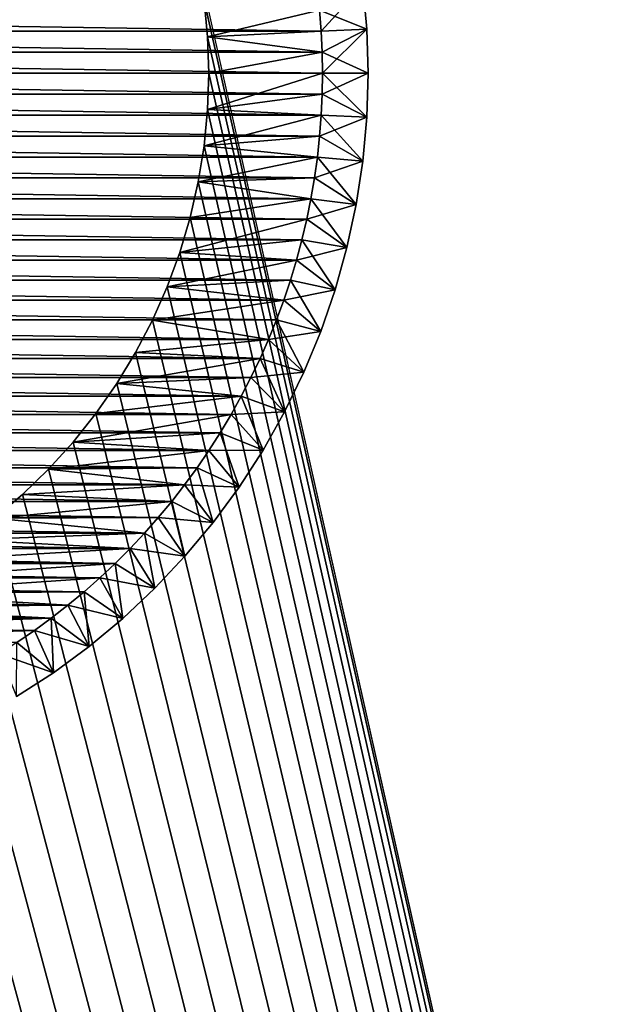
# Model space of a CAD drawing. Extents: x -260 to 260, y -882 to 882.
# Tile 30 of 234: x 208 to 222, y -620 to -599. Entities that reach past the tile are written whole.
import ezdxf

# ---------------------------------------------------------------- set-up
doc = ezdxf.new("R2010")
doc.units = 0
doc.header["$LTSCALE"] = 21.359881
for name, color, linetype in [('1', 7, 'CONTINUOUS'), ('11', 7, 'CONTINUOUS'), ('12', 7, 'CONTINUOUS'), ('17', 7, 'CONTINUOUS'), ('18', 7, 'CONTINUOUS'), ('2', 7, 'CONTINUOUS'), ('7', 7, 'CONTINUOUS'), ('8', 7, 'CONTINUOUS'), ('86', 7, 'CONTINUOUS'), ('87', 7, 'CONTINUOUS'), ('88', 7, 'CONTINUOUS'), ('89', 7, 'CONTINUOUS')]:
    doc.layers.add(name, color=color, linetype=linetype)

msp = doc.modelspace()

# ---------------------------------------------------------------- linework, layer by layer
at = {"layer": '1', "color": 7, "linetype": 'CONTINUOUS'}
for points in [[(-253.525, 0), (-253.525, -812.5), (253.525, 0), (-253.525, 0)], [(253.525, 0), (-253.525, -812.5), (253.525, -812.5), (253.525, 0)]]:
    msp.add_3dface(points, dxfattribs=at)
at = {"layer": '11', "color": 7, "linetype": 'CONTINUOUS'}
for points in [[(212.397, -598.402, -20), (212.474, -599.199, -20), (214.936, -598.616, -20), (212.397, -598.402, -20)], [(214.936, -598.616, -20), (212.474, -599.199, -20), (214.972, -599.077, -20), (214.936, -598.616, -20)], [(214.972, -599.077, -20), (212.474, -599.199, -20), (214.993, -599.538, -20), (214.972, -599.077, -20)], [(212.474, -599.199, -20), (212.5, -600, -20), (214.993, -599.538, -20), (212.474, -599.199, -20)], [(214.993, -599.538, -20), (212.5, -600, -20), (215, -600, -20), (214.993, -599.538, -20)], [(212.5, -600, -20), (212.474, -600.801, -20), (215, -600, -20), (212.5, -600, -20)], [(215, -600, -20), (212.474, -600.801, -20), (214.993, -600.462, -20), (215, -600, -20)], [(214.993, -600.462, -20), (212.474, -600.801, -20), (214.972, -600.923, -20), (214.993, -600.462, -20)], [(212.474, -600.801, -20), (212.397, -601.598, -20), (214.972, -600.923, -20), (212.474, -600.801, -20)], [(214.972, -600.923, -20), (212.397, -601.598, -20), (214.936, -601.384, -20), (214.972, -600.923, -20)], [(214.936, -601.384, -20), (212.397, -601.598, -20), (214.886, -601.843, -20), (214.936, -601.384, -20)], [(212.397, -601.598, -20), (212.27, -602.389, -20), (214.886, -601.843, -20), (212.397, -601.598, -20)], [(214.886, -601.843, -20), (212.27, -602.389, -20), (214.822, -602.301, -20), (214.886, -601.843, -20)], [(212.27, -602.389, -20), (212.091, -603.17, -20), (214.745, -602.756, -20), (212.27, -602.389, -20)], [(214.822, -602.301, -20), (212.27, -602.389, -20), (214.745, -602.756, -20), (214.822, -602.301, -20)], [(214.745, -602.756, -20), (212.091, -603.17, -20), (214.653, -603.209, -20), (214.745, -602.756, -20)], [(212.091, -603.17, -20), (211.863, -603.939, -20), (214.653, -603.209, -20), (212.091, -603.17, -20)], [(214.653, -603.209, -20), (211.863, -603.939, -20), (214.547, -603.659, -20), (214.653, -603.209, -20)], [(214.547, -603.659, -20), (211.863, -603.939, -20), (214.427, -604.105, -20), (214.547, -603.659, -20)], [(211.863, -603.939, -20), (211.587, -604.691, -20), (214.427, -604.105, -20), (211.863, -603.939, -20)], [(214.427, -604.105, -20), (211.587, -604.691, -20), (214.294, -604.547, -20), (214.427, -604.105, -20)], [(214.294, -604.547, -20), (211.587, -604.691, -20), (214.147, -604.985, -20), (214.294, -604.547, -20)], [(211.587, -604.691, -20), (211.262, -605.424, -20), (214.147, -604.985, -20), (211.587, -604.691, -20)], [(214.147, -604.985, -20), (211.262, -605.424, -20), (213.987, -605.419, -20), (214.147, -604.985, -20)], [(211.262, -605.424, -20), (210.892, -606.134, -20), (213.814, -605.847, -20), (211.262, -605.424, -20)], [(213.987, -605.419, -20), (211.262, -605.424, -20), (213.814, -605.847, -20), (213.987, -605.419, -20)], [(213.814, -605.847, -20), (210.892, -606.134, -20), (213.627, -606.269, -20), (213.814, -605.847, -20)], [(210.892, -606.134, -20), (210.476, -606.819, -20), (213.627, -606.269, -20), (210.892, -606.134, -20)], [(213.627, -606.269, -20), (210.476, -606.819, -20), (213.427, -606.686, -20), (213.627, -606.269, -20)], [(210.476, -606.819, -20), (210.018, -607.476, -20), (213.215, -607.096, -20), (210.476, -606.819, -20)], [(213.427, -606.686, -20), (210.476, -606.819, -20), (213.215, -607.096, -20), (213.427, -606.686, -20)], [(213.215, -607.096, -20), (210.018, -607.476, -20), (212.99, -607.5, -20), (213.215, -607.096, -20)], [(210.018, -607.476, -20), (209.518, -608.103, -20), (212.99, -607.5, -20), (210.018, -607.476, -20)], [(212.99, -607.5, -20), (209.518, -608.103, -20), (212.753, -607.896, -20), (212.99, -607.5, -20)], [(212.753, -607.896, -20), (209.518, -608.103, -20), (212.504, -608.285, -20), (212.753, -607.896, -20)], [(209.518, -608.103, -20), (208.979, -608.696, -20), (212.504, -608.285, -20), (209.518, -608.103, -20)], [(212.504, -608.285, -20), (208.979, -608.696, -20), (212.243, -608.667, -20), (212.504, -608.285, -20)], [(208.979, -608.696, -20), (208.404, -609.253, -20), (211.97, -609.04, -20), (208.979, -608.696, -20)], [(212.243, -608.667, -20), (208.979, -608.696, -20), (211.97, -609.04, -20), (212.243, -608.667, -20)], [(211.97, -609.04, -20), (208.404, -609.253, -20), (211.686, -609.404, -20), (211.97, -609.04, -20)], [(208.404, -609.253, -20), (207.794, -609.773, -20), (211.686, -609.404, -20), (208.404, -609.253, -20)], [(211.686, -609.404, -20), (207.794, -609.773, -20), (211.391, -609.759, -20), (211.686, -609.404, -20)], [(207.794, -609.773, -20), (207.152, -610.252, -20), (211.085, -610.105, -20), (207.794, -609.773, -20)], [(211.391, -609.759, -20), (207.794, -609.773, -20), (211.085, -610.105, -20), (211.391, -609.759, -20)], [(207.152, -610.252, -20), (206.48, -610.689, -20), (210.769, -610.442, -20), (207.152, -610.252, -20)], [(211.085, -610.105, -20), (207.152, -610.252, -20), (210.769, -610.442, -20), (211.085, -610.105, -20)], [(210.769, -610.442, -20), (206.48, -610.689, -20), (210.442, -610.769, -20), (210.769, -610.442, -20)], [(206.48, -610.689, -20), (205.782, -611.082, -20), (210.442, -610.769, -20), (206.48, -610.689, -20)], [(210.442, -610.769, -20), (205.782, -611.082, -20), (210.105, -611.085, -20), (210.442, -610.769, -20)], [(205.782, -611.082, -20), (205.06, -611.43, -20), (210.105, -611.085, -20), (205.782, -611.082, -20)], [(210.105, -611.085, -20), (205.06, -611.43, -20), (209.759, -611.391, -20), (210.105, -611.085, -20)], [(205.06, -611.43, -20), (204.317, -611.731, -20), (209.404, -611.686, -20), (205.06, -611.43, -20)], [(209.759, -611.391, -20), (205.06, -611.43, -20), (209.404, -611.686, -20), (209.759, -611.391, -20)], [(204.317, -611.731, -20), (203.557, -611.983, -20), (209.04, -611.97, -20), (204.317, -611.731, -20)], [(209.404, -611.686, -20), (204.317, -611.731, -20), (209.04, -611.97, -20), (209.404, -611.686, -20)], [(203.557, -611.983, -20), (202.782, -612.187, -20), (209.04, -611.97, -20), (203.557, -611.983, -20)], [(209.04, -611.97, -20), (202.782, -612.187, -20), (208.667, -612.243, -20), (209.04, -611.97, -20)], [(202.782, -612.187, -20), (201.995, -612.34, -20), (208.667, -612.243, -20), (202.782, -612.187, -20)], [(201.2, -612.442, -20), (200.401, -612.494, -20), (208.667, -612.243, -20), (201.2, -612.442, -20)], [(208.667, -612.243, -20), (200.401, -612.494, -20), (208.285, -612.504, -20), (208.667, -612.243, -20)], [(201.995, -612.34, -20), (201.2, -612.442, -20), (208.667, -612.243, -20), (201.995, -612.34, -20)]]:
    msp.add_3dface(points, dxfattribs=at)
at = {"layer": '12', "color": 7, "linetype": 'CONTINUOUS'}
for points in [[(185.064, -598.616, -70), (214.972, -599.077, -70), (185.028, -599.077, -70), (185.064, -598.616, -70)], [(214.936, -598.616, -70), (214.972, -599.077, -70), (185.064, -598.616, -70), (214.936, -598.616, -70)], [(185.028, -599.077, -70), (214.993, -599.538, -70), (185.007, -599.538, -70), (185.028, -599.077, -70)], [(214.972, -599.077, -70), (214.993, -599.538, -70), (185.028, -599.077, -70), (214.972, -599.077, -70)], [(185.007, -599.538, -70), (215, -600, -70), (185, -600, -70), (185.007, -599.538, -70)], [(214.993, -599.538, -70), (215, -600, -70), (185.007, -599.538, -70), (214.993, -599.538, -70)], [(185, -600, -70), (215, -600, -70), (214.993, -600.462, -70), (185, -600, -70)], [(185.007, -600.462, -70), (185, -600, -70), (214.993, -600.462, -70), (185.007, -600.462, -70)], [(185.028, -600.923, -70), (185.007, -600.462, -70), (214.972, -600.923, -70), (185.028, -600.923, -70)], [(214.972, -600.923, -70), (185.007, -600.462, -70), (214.993, -600.462, -70), (214.972, -600.923, -70)], [(185.064, -601.384, -70), (185.028, -600.923, -70), (214.936, -601.384, -70), (185.064, -601.384, -70)], [(214.936, -601.384, -70), (185.028, -600.923, -70), (214.972, -600.923, -70), (214.936, -601.384, -70)], [(185.114, -601.843, -70), (185.064, -601.384, -70), (214.886, -601.843, -70), (185.114, -601.843, -70)], [(214.886, -601.843, -70), (185.064, -601.384, -70), (214.936, -601.384, -70), (214.886, -601.843, -70)], [(185.178, -602.301, -70), (185.114, -601.843, -70), (214.822, -602.301, -70), (185.178, -602.301, -70)], [(214.822, -602.301, -70), (185.114, -601.843, -70), (214.886, -601.843, -70), (214.822, -602.301, -70)], [(185.255, -602.756, -70), (185.178, -602.301, -70), (214.745, -602.756, -70), (185.255, -602.756, -70)], [(214.745, -602.756, -70), (185.178, -602.301, -70), (214.822, -602.301, -70), (214.745, -602.756, -70)], [(185.347, -603.209, -70), (185.255, -602.756, -70), (214.653, -603.209, -70), (185.347, -603.209, -70)], [(214.653, -603.209, -70), (185.255, -602.756, -70), (214.745, -602.756, -70), (214.653, -603.209, -70)], [(185.453, -603.659, -70), (185.347, -603.209, -70), (214.547, -603.659, -70), (185.453, -603.659, -70)], [(214.547, -603.659, -70), (185.347, -603.209, -70), (214.653, -603.209, -70), (214.547, -603.659, -70)], [(185.573, -604.105, -70), (185.453, -603.659, -70), (214.427, -604.105, -70), (185.573, -604.105, -70)], [(214.427, -604.105, -70), (185.453, -603.659, -70), (214.547, -603.659, -70), (214.427, -604.105, -70)], [(185.706, -604.547, -70), (185.573, -604.105, -70), (214.294, -604.547, -70), (185.706, -604.547, -70)], [(214.294, -604.547, -70), (185.573, -604.105, -70), (214.427, -604.105, -70), (214.294, -604.547, -70)], [(185.853, -604.985, -70), (185.706, -604.547, -70), (214.147, -604.985, -70), (185.853, -604.985, -70)], [(214.147, -604.985, -70), (185.706, -604.547, -70), (214.294, -604.547, -70), (214.147, -604.985, -70)], [(186.013, -605.419, -70), (185.853, -604.985, -70), (213.987, -605.419, -70), (186.013, -605.419, -70)], [(213.987, -605.419, -70), (185.853, -604.985, -70), (214.147, -604.985, -70), (213.987, -605.419, -70)], [(186.186, -605.847, -70), (186.013, -605.419, -70), (213.814, -605.847, -70), (186.186, -605.847, -70)], [(213.814, -605.847, -70), (186.013, -605.419, -70), (213.987, -605.419, -70), (213.814, -605.847, -70)], [(186.373, -606.269, -70), (186.186, -605.847, -70), (213.627, -606.269, -70), (186.373, -606.269, -70)], [(213.627, -606.269, -70), (186.186, -605.847, -70), (213.814, -605.847, -70), (213.627, -606.269, -70)], [(186.573, -606.686, -70), (186.373, -606.269, -70), (213.427, -606.686, -70), (186.573, -606.686, -70)], [(213.427, -606.686, -70), (186.373, -606.269, -70), (213.627, -606.269, -70), (213.427, -606.686, -70)], [(186.785, -607.096, -70), (186.573, -606.686, -70), (213.215, -607.096, -70), (186.785, -607.096, -70)], [(213.215, -607.096, -70), (186.573, -606.686, -70), (213.427, -606.686, -70), (213.215, -607.096, -70)], [(187.01, -607.5, -70), (186.785, -607.096, -70), (212.99, -607.5, -70), (187.01, -607.5, -70)], [(212.99, -607.5, -70), (186.785, -607.096, -70), (213.215, -607.096, -70), (212.99, -607.5, -70)], [(187.247, -607.896, -70), (187.01, -607.5, -70), (212.753, -607.896, -70), (187.247, -607.896, -70)], [(212.753, -607.896, -70), (187.01, -607.5, -70), (212.99, -607.5, -70), (212.753, -607.896, -70)], [(187.496, -608.285, -70), (187.247, -607.896, -70), (212.504, -608.285, -70), (187.496, -608.285, -70)], [(212.504, -608.285, -70), (187.247, -607.896, -70), (212.753, -607.896, -70), (212.504, -608.285, -70)], [(187.757, -608.667, -70), (187.496, -608.285, -70), (212.243, -608.667, -70), (187.757, -608.667, -70)], [(212.243, -608.667, -70), (187.496, -608.285, -70), (212.504, -608.285, -70), (212.243, -608.667, -70)], [(188.03, -609.04, -70), (187.757, -608.667, -70), (211.97, -609.04, -70), (188.03, -609.04, -70)], [(211.97, -609.04, -70), (187.757, -608.667, -70), (212.243, -608.667, -70), (211.97, -609.04, -70)], [(188.314, -609.404, -70), (188.03, -609.04, -70), (211.686, -609.404, -70), (188.314, -609.404, -70)], [(211.686, -609.404, -70), (188.03, -609.04, -70), (211.97, -609.04, -70), (211.686, -609.404, -70)], [(188.609, -609.759, -70), (188.314, -609.404, -70), (211.391, -609.759, -70), (188.609, -609.759, -70)], [(211.391, -609.759, -70), (188.314, -609.404, -70), (211.686, -609.404, -70), (211.391, -609.759, -70)], [(188.915, -610.105, -70), (188.609, -609.759, -70), (211.085, -610.105, -70), (188.915, -610.105, -70)], [(211.085, -610.105, -70), (188.609, -609.759, -70), (211.391, -609.759, -70), (211.085, -610.105, -70)], [(189.231, -610.442, -70), (188.915, -610.105, -70), (210.769, -610.442, -70), (189.231, -610.442, -70)], [(210.769, -610.442, -70), (188.915, -610.105, -70), (211.085, -610.105, -70), (210.769, -610.442, -70)], [(189.558, -610.769, -70), (189.231, -610.442, -70), (210.442, -610.769, -70), (189.558, -610.769, -70)], [(210.442, -610.769, -70), (189.231, -610.442, -70), (210.769, -610.442, -70), (210.442, -610.769, -70)], [(189.895, -611.085, -70), (189.558, -610.769, -70), (210.105, -611.085, -70), (189.895, -611.085, -70)], [(210.105, -611.085, -70), (189.558, -610.769, -70), (210.442, -610.769, -70), (210.105, -611.085, -70)], [(190.241, -611.391, -70), (189.895, -611.085, -70), (209.759, -611.391, -70), (190.241, -611.391, -70)], [(209.759, -611.391, -70), (189.895, -611.085, -70), (210.105, -611.085, -70), (209.759, -611.391, -70)], [(190.596, -611.686, -70), (190.241, -611.391, -70), (209.404, -611.686, -70), (190.596, -611.686, -70)], [(209.404, -611.686, -70), (190.241, -611.391, -70), (209.759, -611.391, -70), (209.404, -611.686, -70)], [(190.96, -611.97, -70), (190.596, -611.686, -70), (209.04, -611.97, -70), (190.96, -611.97, -70)], [(209.04, -611.97, -70), (190.596, -611.686, -70), (209.404, -611.686, -70), (209.04, -611.97, -70)], [(191.333, -612.243, -70), (190.96, -611.97, -70), (208.667, -612.243, -70), (191.333, -612.243, -70)], [(208.667, -612.243, -70), (190.96, -611.97, -70), (209.04, -611.97, -70), (208.667, -612.243, -70)], [(208.285, -612.504, -70), (191.333, -612.243, -70), (208.667, -612.243, -70), (208.285, -612.504, -70)]]:
    msp.add_3dface(points, dxfattribs=at)
at = {"layer": '17', "color": 7, "linetype": 'CONTINUOUS'}
for points in [[(215.883, -598.071, -21), (215.971, -599.034, -21), (215.883, -598.071, -69), (215.883, -598.071, -21)], [(215.883, -598.071, -69), (215.971, -599.034, -21), (215.971, -599.034, -69), (215.883, -598.071, -69)], [(215.971, -599.034, -21), (216, -600, -21), (215.971, -599.034, -69), (215.971, -599.034, -21)], [(215.971, -599.034, -69), (216, -600, -21), (216, -600, -69), (215.971, -599.034, -69)]]:
    msp.add_3dface(points, dxfattribs=at)
at = {"layer": '18', "color": 7, "linetype": 'CONTINUOUS'}
for points in [[(216, -600, -69), (216, -600, -21), (215.971, -600.966, -21), (216, -600, -69)], [(216, -600, -69), (215.971, -600.966, -21), (215.971, -600.966, -69), (216, -600, -69)], [(215.971, -600.966, -21), (215.883, -601.929, -21), (215.971, -600.966, -69), (215.971, -600.966, -21)], [(215.971, -600.966, -69), (215.883, -601.929, -21), (215.883, -601.929, -69), (215.971, -600.966, -69)], [(215.883, -601.929, -21), (215.738, -602.884, -21), (215.883, -601.929, -69), (215.883, -601.929, -21)], [(215.883, -601.929, -69), (215.738, -602.884, -21), (215.738, -602.884, -69), (215.883, -601.929, -69)], [(215.738, -602.884, -21), (215.535, -603.829, -21), (215.738, -602.884, -69), (215.738, -602.884, -21)], [(215.738, -602.884, -69), (215.535, -603.829, -21), (215.535, -603.829, -69), (215.738, -602.884, -69)], [(215.535, -603.829, -21), (215.276, -604.76, -21), (215.535, -603.829, -69), (215.535, -603.829, -21)], [(215.535, -603.829, -69), (215.276, -604.76, -21), (215.276, -604.76, -69), (215.535, -603.829, -69)], [(215.276, -604.76, -21), (214.96, -605.674, -21), (215.276, -604.76, -69), (215.276, -604.76, -21)], [(215.276, -604.76, -69), (214.96, -605.674, -21), (214.96, -605.674, -69), (215.276, -604.76, -69)], [(214.96, -605.674, -21), (214.59, -606.567, -21), (214.96, -605.674, -69), (214.96, -605.674, -21)], [(214.96, -605.674, -69), (214.59, -606.567, -21), (214.59, -606.567, -69), (214.96, -605.674, -69)], [(214.59, -606.567, -21), (214.167, -607.436, -21), (214.59, -606.567, -69), (214.59, -606.567, -21)], [(214.59, -606.567, -69), (214.167, -607.436, -21), (214.167, -607.436, -69), (214.59, -606.567, -69)], [(214.167, -607.436, -21), (213.693, -608.277, -21), (214.167, -607.436, -69), (214.167, -607.436, -21)], [(214.167, -607.436, -69), (213.693, -608.277, -21), (213.693, -608.277, -69), (214.167, -607.436, -69)], [(213.693, -608.277, -21), (213.168, -609.089, -21), (213.693, -608.277, -69), (213.693, -608.277, -21)], [(213.693, -608.277, -69), (213.168, -609.089, -21), (213.168, -609.089, -69), (213.693, -608.277, -69)], [(213.168, -609.089, -21), (212.595, -609.868, -21), (213.168, -609.089, -69), (213.168, -609.089, -21)], [(213.168, -609.089, -69), (212.595, -609.868, -21), (212.595, -609.868, -69), (213.168, -609.089, -69)], [(212.595, -609.868, -21), (211.976, -610.61, -21), (212.595, -609.868, -69), (212.595, -609.868, -21)], [(212.595, -609.868, -69), (211.976, -610.61, -21), (211.976, -610.61, -69), (212.595, -609.868, -69)], [(211.976, -610.61, -21), (211.314, -611.314, -21), (211.976, -610.61, -69), (211.976, -610.61, -21)], [(211.976, -610.61, -69), (211.314, -611.314, -21), (211.314, -611.314, -69), (211.976, -610.61, -69)], [(211.314, -611.314, -21), (210.61, -611.976, -21), (211.314, -611.314, -69), (211.314, -611.314, -21)], [(211.314, -611.314, -69), (210.61, -611.976, -21), (210.61, -611.976, -69), (211.314, -611.314, -69)], [(210.61, -611.976, -21), (209.868, -612.595, -21), (210.61, -611.976, -69), (210.61, -611.976, -21)], [(210.61, -611.976, -69), (209.868, -612.595, -21), (209.868, -612.595, -69), (210.61, -611.976, -69)], [(209.868, -612.595, -21), (209.089, -613.168, -21), (209.868, -612.595, -69), (209.868, -612.595, -21)], [(209.868, -612.595, -69), (209.089, -613.168, -21), (209.089, -613.168, -69), (209.868, -612.595, -69)], [(209.089, -613.168, -21), (208.277, -613.693, -21), (209.089, -613.168, -69), (209.089, -613.168, -21)], [(209.089, -613.168, -69), (208.277, -613.693, -21), (208.277, -613.693, -69), (209.089, -613.168, -69)]]:
    msp.add_3dface(points, dxfattribs=at)
at = {"layer": '2', "color": 7, "linetype": 'CONTINUOUS'}
for points in [[(152.5, -85, -9), (260.487, -812.5, -9), (136.739, -120, -9), (152.5, -85, -9)], [(237.5, -85, -9), (260.487, -812.5, -9), (152.5, -85, -9), (237.5, -85, -9)], [(260.487, -812.5, -9), (212.27, -597.611, -9), (136.739, -120, -9), (260.487, -812.5, -9)], [(212.27, -597.611, -9), (260.487, -812.5, -9), (212.397, -598.402, -9), (212.27, -597.611, -9)], [(212.397, -598.402, -9), (260.487, -812.5, -9), (212.474, -599.199, -9), (212.397, -598.402, -9)], [(212.474, -599.199, -9), (260.487, -812.5, -9), (212.5, -600, -9), (212.474, -599.199, -9)], [(212.5, -600, -9), (260.487, -812.5, -9), (212.474, -600.801, -9), (212.5, -600, -9)], [(212.474, -600.801, -9), (260.487, -812.5, -9), (212.397, -601.598, -9), (212.474, -600.801, -9)], [(212.397, -601.598, -9), (260.487, -812.5, -9), (212.27, -602.389, -9), (212.397, -601.598, -9)], [(212.27, -602.389, -9), (260.487, -812.5, -9), (212.091, -603.17, -9), (212.27, -602.389, -9)], [(212.091, -603.17, -9), (260.487, -812.5, -9), (211.863, -603.939, -9), (212.091, -603.17, -9)], [(211.863, -603.939, -9), (260.487, -812.5, -9), (211.587, -604.691, -9), (211.863, -603.939, -9)], [(211.587, -604.691, -9), (260.487, -812.5, -9), (211.262, -605.424, -9), (211.587, -604.691, -9)], [(211.262, -605.424, -9), (260.487, -812.5, -9), (210.892, -606.134, -9), (211.262, -605.424, -9)], [(210.892, -606.134, -9), (260.487, -812.5, -9), (210.476, -606.819, -9), (210.892, -606.134, -9)], [(210.476, -606.819, -9), (260.487, -812.5, -9), (210.018, -607.476, -9), (210.476, -606.819, -9)], [(210.018, -607.476, -9), (260.487, -812.5, -9), (209.518, -608.103, -9), (210.018, -607.476, -9)], [(209.518, -608.103, -9), (260.487, -812.5, -9), (208.979, -608.696, -9), (209.518, -608.103, -9)], [(208.979, -608.696, -9), (260.487, -812.5, -9), (208.404, -609.253, -9), (208.979, -608.696, -9)], [(208.404, -609.253, -9), (260.487, -812.5, -9), (207.794, -609.773, -9), (208.404, -609.253, -9)], [(207.794, -609.773, -9), (260.487, -812.5, -9), (207.152, -610.252, -9), (207.794, -609.773, -9)], [(207.152, -610.252, -9), (260.487, -812.5, -9), (206.48, -610.689, -9), (207.152, -610.252, -9)], [(206.48, -610.689, -9), (260.487, -812.5, -9), (205.782, -611.082, -9), (206.48, -610.689, -9)], [(205.782, -611.082, -9), (260.487, -812.5, -9), (205.06, -611.43, -9), (205.782, -611.082, -9)], [(205.06, -611.43, -9), (260.487, -812.5, -9), (204.317, -611.731, -9), (205.06, -611.43, -9)], [(204.317, -611.731, -9), (260.487, -812.5, -9), (203.557, -611.983, -9), (204.317, -611.731, -9)], [(203.557, -611.983, -9), (260.487, -812.5, -9), (202.782, -612.187, -9), (203.557, -611.983, -9)], [(202.782, -612.187, -9), (260.487, -812.5, -9), (201.995, -612.34, -9), (202.782, -612.187, -9)], [(201.2, -612.442, -9), (260.487, -812.5, -9), (200.401, -612.494, -9), (201.2, -612.442, -9)], [(201.995, -612.34, -9), (260.487, -812.5, -9), (201.2, -612.442, -9), (201.995, -612.34, -9)], [(199.599, -612.494, -9), (260.487, -812.5, -9), (136.739, -769, -9), (199.599, -612.494, -9)], [(200.401, -612.494, -9), (260.487, -812.5, -9), (199.599, -612.494, -9), (200.401, -612.494, -9)]]:
    msp.add_3dface(points, dxfattribs=at)
at = {"layer": '7', "color": 7, "linetype": 'CONTINUOUS'}
for points in [[(212.397, -598.402, -9), (212.474, -599.199, -9), (212.397, -598.402, -20), (212.397, -598.402, -9)], [(212.397, -598.402, -20), (212.474, -599.199, -9), (212.474, -599.199, -20), (212.397, -598.402, -20)], [(212.474, -599.199, -9), (212.5, -600, -9), (212.474, -599.199, -20), (212.474, -599.199, -9)], [(212.474, -599.199, -20), (212.5, -600, -9), (212.5, -600, -20), (212.474, -599.199, -20)]]:
    msp.add_3dface(points, dxfattribs=at)
at = {"layer": '8', "color": 7, "linetype": 'CONTINUOUS'}
for points in [[(212.5, -600, -9), (212.474, -600.801, -9), (212.5, -600, -20), (212.5, -600, -9)], [(212.5, -600, -20), (212.474, -600.801, -9), (212.474, -600.801, -20), (212.5, -600, -20)], [(212.474, -600.801, -9), (212.397, -601.598, -9), (212.474, -600.801, -20), (212.474, -600.801, -9)], [(212.474, -600.801, -20), (212.397, -601.598, -9), (212.397, -601.598, -20), (212.474, -600.801, -20)], [(212.397, -601.598, -9), (212.27, -602.389, -9), (212.397, -601.598, -20), (212.397, -601.598, -9)], [(212.397, -601.598, -20), (212.27, -602.389, -9), (212.27, -602.389, -20), (212.397, -601.598, -20)], [(212.27, -602.389, -9), (212.091, -603.17, -9), (212.27, -602.389, -20), (212.27, -602.389, -9)], [(212.27, -602.389, -20), (212.091, -603.17, -9), (212.091, -603.17, -20), (212.27, -602.389, -20)], [(212.091, -603.17, -9), (211.863, -603.939, -9), (212.091, -603.17, -20), (212.091, -603.17, -9)], [(212.091, -603.17, -20), (211.863, -603.939, -9), (211.863, -603.939, -20), (212.091, -603.17, -20)], [(211.863, -603.939, -9), (211.587, -604.691, -9), (211.863, -603.939, -20), (211.863, -603.939, -9)], [(211.863, -603.939, -20), (211.587, -604.691, -9), (211.587, -604.691, -20), (211.863, -603.939, -20)], [(211.587, -604.691, -9), (211.262, -605.424, -9), (211.587, -604.691, -20), (211.587, -604.691, -9)], [(211.587, -604.691, -20), (211.262, -605.424, -9), (211.262, -605.424, -20), (211.587, -604.691, -20)], [(211.262, -605.424, -9), (210.892, -606.134, -9), (211.262, -605.424, -20), (211.262, -605.424, -9)], [(211.262, -605.424, -20), (210.892, -606.134, -9), (210.892, -606.134, -20), (211.262, -605.424, -20)], [(210.892, -606.134, -9), (210.476, -606.819, -9), (210.892, -606.134, -20), (210.892, -606.134, -9)], [(210.892, -606.134, -20), (210.476, -606.819, -9), (210.476, -606.819, -20), (210.892, -606.134, -20)], [(210.476, -606.819, -9), (210.018, -607.476, -9), (210.476, -606.819, -20), (210.476, -606.819, -9)], [(210.476, -606.819, -20), (210.018, -607.476, -9), (210.018, -607.476, -20), (210.476, -606.819, -20)], [(210.018, -607.476, -9), (209.518, -608.103, -9), (210.018, -607.476, -20), (210.018, -607.476, -9)], [(210.018, -607.476, -20), (209.518, -608.103, -9), (209.518, -608.103, -20), (210.018, -607.476, -20)], [(209.518, -608.103, -9), (208.979, -608.696, -9), (209.518, -608.103, -20), (209.518, -608.103, -9)], [(209.518, -608.103, -20), (208.979, -608.696, -9), (208.979, -608.696, -20), (209.518, -608.103, -20)], [(208.979, -608.696, -9), (208.404, -609.253, -9), (208.979, -608.696, -20), (208.979, -608.696, -9)], [(208.979, -608.696, -20), (208.404, -609.253, -9), (208.404, -609.253, -20), (208.979, -608.696, -20)], [(208.404, -609.253, -9), (207.794, -609.773, -9), (208.404, -609.253, -20), (208.404, -609.253, -9)], [(208.404, -609.253, -20), (207.794, -609.773, -9), (207.794, -609.773, -20), (208.404, -609.253, -20)]]:
    msp.add_3dface(points, dxfattribs=at)
at = {"layer": '86', "color": 7, "linetype": 'CONTINUOUS'}
for points in [[(214.936, -598.616, -20), (214.972, -599.077, -20), (215.883, -598.071, -21), (214.936, -598.616, -20)], [(214.972, -599.077, -20), (215.971, -599.034, -21), (215.883, -598.071, -21), (214.972, -599.077, -20)], [(214.972, -599.077, -20), (214.993, -599.538, -20), (215.971, -599.034, -21), (214.972, -599.077, -20)], [(214.993, -599.538, -20), (215, -600, -20), (215.971, -599.034, -21), (214.993, -599.538, -20)], [(215, -600, -20), (216, -600, -21), (215.971, -599.034, -21), (215, -600, -20)]]:
    msp.add_3dface(points, dxfattribs=at)
at = {"layer": '87', "color": 7, "linetype": 'CONTINUOUS'}
for points in [[(215, -600, -20), (214.993, -600.462, -20), (216, -600, -21), (215, -600, -20)], [(216, -600, -21), (214.993, -600.462, -20), (215.971, -600.966, -21), (216, -600, -21)], [(214.993, -600.462, -20), (214.972, -600.923, -20), (215.971, -600.966, -21), (214.993, -600.462, -20)], [(214.972, -600.923, -20), (214.936, -601.384, -20), (215.971, -600.966, -21), (214.972, -600.923, -20)], [(214.936, -601.384, -20), (215.883, -601.929, -21), (215.971, -600.966, -21), (214.936, -601.384, -20)], [(214.936, -601.384, -20), (214.886, -601.843, -20), (215.883, -601.929, -21), (214.936, -601.384, -20)], [(214.886, -601.843, -20), (214.822, -602.301, -20), (215.883, -601.929, -21), (214.886, -601.843, -20)], [(214.822, -602.301, -20), (215.738, -602.884, -21), (215.883, -601.929, -21), (214.822, -602.301, -20)], [(214.822, -602.301, -20), (214.745, -602.756, -20), (215.738, -602.884, -21), (214.822, -602.301, -20)], [(214.745, -602.756, -20), (214.653, -603.209, -20), (215.738, -602.884, -21), (214.745, -602.756, -20)], [(214.653, -603.209, -20), (215.535, -603.829, -21), (215.738, -602.884, -21), (214.653, -603.209, -20)], [(214.653, -603.209, -20), (214.547, -603.659, -20), (215.535, -603.829, -21), (214.653, -603.209, -20)], [(214.547, -603.659, -20), (214.427, -604.105, -20), (215.535, -603.829, -21), (214.547, -603.659, -20)], [(214.427, -604.105, -20), (215.276, -604.76, -21), (215.535, -603.829, -21), (214.427, -604.105, -20)], [(214.427, -604.105, -20), (214.294, -604.547, -20), (215.276, -604.76, -21), (214.427, -604.105, -20)], [(214.294, -604.547, -20), (214.147, -604.985, -20), (215.276, -604.76, -21), (214.294, -604.547, -20)], [(214.147, -604.985, -20), (214.96, -605.674, -21), (215.276, -604.76, -21), (214.147, -604.985, -20)], [(214.147, -604.985, -20), (213.987, -605.419, -20), (214.96, -605.674, -21), (214.147, -604.985, -20)], [(213.987, -605.419, -20), (213.814, -605.847, -20), (214.96, -605.674, -21), (213.987, -605.419, -20)], [(213.814, -605.847, -20), (214.59, -606.567, -21), (214.96, -605.674, -21), (213.814, -605.847, -20)], [(213.814, -605.847, -20), (213.627, -606.269, -20), (214.59, -606.567, -21), (213.814, -605.847, -20)], [(213.627, -606.269, -20), (213.427, -606.686, -20), (214.59, -606.567, -21), (213.627, -606.269, -20)], [(213.427, -606.686, -20), (214.167, -607.436, -21), (214.59, -606.567, -21), (213.427, -606.686, -20)], [(213.427, -606.686, -20), (213.215, -607.096, -20), (214.167, -607.436, -21), (213.427, -606.686, -20)], [(213.215, -607.096, -20), (212.99, -607.5, -20), (214.167, -607.436, -21), (213.215, -607.096, -20)], [(212.99, -607.5, -20), (213.693, -608.277, -21), (214.167, -607.436, -21), (212.99, -607.5, -20)], [(212.99, -607.5, -20), (212.753, -607.896, -20), (213.693, -608.277, -21), (212.99, -607.5, -20)], [(212.753, -607.896, -20), (212.504, -608.285, -20), (213.693, -608.277, -21), (212.753, -607.896, -20)], [(212.504, -608.285, -20), (212.243, -608.667, -20), (213.168, -609.089, -21), (212.504, -608.285, -20)], [(212.504, -608.285, -20), (213.168, -609.089, -21), (213.693, -608.277, -21), (212.504, -608.285, -20)], [(212.243, -608.667, -20), (211.97, -609.04, -20), (213.168, -609.089, -21), (212.243, -608.667, -20)], [(211.97, -609.04, -20), (211.686, -609.404, -20), (212.595, -609.868, -21), (211.97, -609.04, -20)], [(211.97, -609.04, -20), (212.595, -609.868, -21), (213.168, -609.089, -21), (211.97, -609.04, -20)], [(211.686, -609.404, -20), (211.391, -609.759, -20), (212.595, -609.868, -21), (211.686, -609.404, -20)], [(211.391, -609.759, -20), (211.085, -610.105, -20), (211.976, -610.61, -21), (211.391, -609.759, -20)], [(211.391, -609.759, -20), (211.976, -610.61, -21), (212.595, -609.868, -21), (211.391, -609.759, -20)], [(211.085, -610.105, -20), (210.769, -610.442, -20), (211.976, -610.61, -21), (211.085, -610.105, -20)], [(210.769, -610.442, -20), (210.442, -610.769, -20), (211.314, -611.314, -21), (210.769, -610.442, -20)], [(210.769, -610.442, -20), (211.314, -611.314, -21), (211.976, -610.61, -21), (210.769, -610.442, -20)], [(210.442, -610.769, -20), (210.105, -611.085, -20), (211.314, -611.314, -21), (210.442, -610.769, -20)], [(210.105, -611.085, -20), (209.759, -611.391, -20), (210.61, -611.976, -21), (210.105, -611.085, -20)], [(210.105, -611.085, -20), (210.61, -611.976, -21), (211.314, -611.314, -21), (210.105, -611.085, -20)], [(209.759, -611.391, -20), (209.404, -611.686, -20), (210.61, -611.976, -21), (209.759, -611.391, -20)], [(209.404, -611.686, -20), (209.04, -611.97, -20), (209.868, -612.595, -21), (209.404, -611.686, -20)], [(209.404, -611.686, -20), (209.868, -612.595, -21), (210.61, -611.976, -21), (209.404, -611.686, -20)], [(209.04, -611.97, -20), (208.667, -612.243, -20), (209.868, -612.595, -21), (209.04, -611.97, -20)], [(208.667, -612.243, -20), (208.285, -612.504, -20), (209.089, -613.168, -21), (208.667, -612.243, -20)], [(208.667, -612.243, -20), (209.089, -613.168, -21), (209.868, -612.595, -21), (208.667, -612.243, -20)], [(208.285, -612.504, -20), (207.896, -612.753, -20), (209.089, -613.168, -21), (208.285, -612.504, -20)], [(207.896, -612.753, -20), (208.277, -613.693, -21), (209.089, -613.168, -21), (207.896, -612.753, -20)]]:
    msp.add_3dface(points, dxfattribs=at)
at = {"layer": '88', "color": 7, "linetype": 'CONTINUOUS'}
for points in [[(214.936, -598.616, -70), (215.883, -598.071, -69), (215.971, -599.034, -69), (214.936, -598.616, -70)], [(214.972, -599.077, -70), (214.936, -598.616, -70), (215.971, -599.034, -69), (214.972, -599.077, -70)], [(214.993, -599.538, -70), (214.972, -599.077, -70), (215.971, -599.034, -69), (214.993, -599.538, -70)], [(214.993, -599.538, -70), (215.971, -599.034, -69), (216, -600, -69), (214.993, -599.538, -70)], [(215, -600, -70), (214.993, -599.538, -70), (216, -600, -69), (215, -600, -70)]]:
    msp.add_3dface(points, dxfattribs=at)
at = {"layer": '89', "color": 7, "linetype": 'CONTINUOUS'}
for points in [[(214.993, -600.462, -70), (215, -600, -70), (215.971, -600.966, -69), (214.993, -600.462, -70)], [(215, -600, -70), (216, -600, -69), (215.971, -600.966, -69), (215, -600, -70)], [(214.972, -600.923, -70), (214.993, -600.462, -70), (215.971, -600.966, -69), (214.972, -600.923, -70)], [(214.936, -601.384, -70), (214.972, -600.923, -70), (215.883, -601.929, -69), (214.936, -601.384, -70)], [(214.972, -600.923, -70), (215.971, -600.966, -69), (215.883, -601.929, -69), (214.972, -600.923, -70)], [(214.886, -601.843, -70), (214.936, -601.384, -70), (215.883, -601.929, -69), (214.886, -601.843, -70)], [(214.822, -602.301, -70), (214.886, -601.843, -70), (215.738, -602.884, -69), (214.822, -602.301, -70)], [(214.886, -601.843, -70), (215.883, -601.929, -69), (215.738, -602.884, -69), (214.886, -601.843, -70)], [(214.745, -602.756, -70), (214.822, -602.301, -70), (215.738, -602.884, -69), (214.745, -602.756, -70)], [(214.653, -603.209, -70), (214.745, -602.756, -70), (215.535, -603.829, -69), (214.653, -603.209, -70)], [(214.745, -602.756, -70), (215.738, -602.884, -69), (215.535, -603.829, -69), (214.745, -602.756, -70)], [(214.547, -603.659, -70), (214.653, -603.209, -70), (215.535, -603.829, -69), (214.547, -603.659, -70)], [(214.427, -604.105, -70), (214.547, -603.659, -70), (215.276, -604.76, -69), (214.427, -604.105, -70)], [(214.547, -603.659, -70), (215.535, -603.829, -69), (215.276, -604.76, -69), (214.547, -603.659, -70)], [(214.294, -604.547, -70), (214.427, -604.105, -70), (215.276, -604.76, -69), (214.294, -604.547, -70)], [(214.147, -604.985, -70), (214.294, -604.547, -70), (214.96, -605.674, -69), (214.147, -604.985, -70)], [(214.294, -604.547, -70), (215.276, -604.76, -69), (214.96, -605.674, -69), (214.294, -604.547, -70)], [(213.987, -605.419, -70), (214.147, -604.985, -70), (214.96, -605.674, -69), (213.987, -605.419, -70)], [(213.814, -605.847, -70), (213.987, -605.419, -70), (214.59, -606.567, -69), (213.814, -605.847, -70)], [(213.987, -605.419, -70), (214.96, -605.674, -69), (214.59, -606.567, -69), (213.987, -605.419, -70)], [(213.627, -606.269, -70), (213.814, -605.847, -70), (214.59, -606.567, -69), (213.627, -606.269, -70)], [(213.427, -606.686, -70), (213.627, -606.269, -70), (214.167, -607.436, -69), (213.427, -606.686, -70)], [(213.627, -606.269, -70), (214.59, -606.567, -69), (214.167, -607.436, -69), (213.627, -606.269, -70)], [(213.215, -607.096, -70), (213.427, -606.686, -70), (214.167, -607.436, -69), (213.215, -607.096, -70)], [(212.99, -607.5, -70), (213.215, -607.096, -70), (213.693, -608.277, -69), (212.99, -607.5, -70)], [(213.215, -607.096, -70), (214.167, -607.436, -69), (213.693, -608.277, -69), (213.215, -607.096, -70)], [(212.753, -607.896, -70), (212.99, -607.5, -70), (213.693, -608.277, -69), (212.753, -607.896, -70)], [(212.504, -608.285, -70), (212.753, -607.896, -70), (213.168, -609.089, -69), (212.504, -608.285, -70)], [(212.753, -607.896, -70), (213.693, -608.277, -69), (213.168, -609.089, -69), (212.753, -607.896, -70)], [(212.243, -608.667, -70), (212.504, -608.285, -70), (213.168, -609.089, -69), (212.243, -608.667, -70)], [(211.97, -609.04, -70), (212.243, -608.667, -70), (212.595, -609.868, -69), (211.97, -609.04, -70)], [(212.243, -608.667, -70), (213.168, -609.089, -69), (212.595, -609.868, -69), (212.243, -608.667, -70)], [(211.686, -609.404, -70), (211.97, -609.04, -70), (212.595, -609.868, -69), (211.686, -609.404, -70)], [(211.391, -609.759, -70), (211.686, -609.404, -70), (211.976, -610.61, -69), (211.391, -609.759, -70)], [(211.686, -609.404, -70), (212.595, -609.868, -69), (211.976, -610.61, -69), (211.686, -609.404, -70)], [(211.085, -610.105, -70), (211.391, -609.759, -70), (211.976, -610.61, -69), (211.085, -610.105, -70)], [(210.769, -610.442, -70), (211.085, -610.105, -70), (211.314, -611.314, -69), (210.769, -610.442, -70)], [(211.085, -610.105, -70), (211.976, -610.61, -69), (211.314, -611.314, -69), (211.085, -610.105, -70)], [(210.442, -610.769, -70), (210.769, -610.442, -70), (211.314, -611.314, -69), (210.442, -610.769, -70)], [(210.105, -611.085, -70), (210.442, -610.769, -70), (210.61, -611.976, -69), (210.105, -611.085, -70)], [(210.442, -610.769, -70), (211.314, -611.314, -69), (210.61, -611.976, -69), (210.442, -610.769, -70)], [(209.759, -611.391, -70), (210.105, -611.085, -70), (210.61, -611.976, -69), (209.759, -611.391, -70)], [(209.404, -611.686, -70), (209.759, -611.391, -70), (209.868, -612.595, -69), (209.404, -611.686, -70)], [(209.759, -611.391, -70), (210.61, -611.976, -69), (209.868, -612.595, -69), (209.759, -611.391, -70)], [(209.04, -611.97, -70), (209.404, -611.686, -70), (209.868, -612.595, -69), (209.04, -611.97, -70)], [(208.667, -612.243, -70), (209.04, -611.97, -70), (209.089, -613.168, -69), (208.667, -612.243, -70)], [(209.04, -611.97, -70), (209.868, -612.595, -69), (209.089, -613.168, -69), (209.04, -611.97, -70)], [(208.285, -612.504, -70), (208.667, -612.243, -70), (209.089, -613.168, -69), (208.285, -612.504, -70)], [(208.285, -612.504, -70), (209.089, -613.168, -69), (208.277, -613.693, -69), (208.285, -612.504, -70)]]:
    msp.add_3dface(points, dxfattribs=at)

doc.saveas('drawing.dxf')
